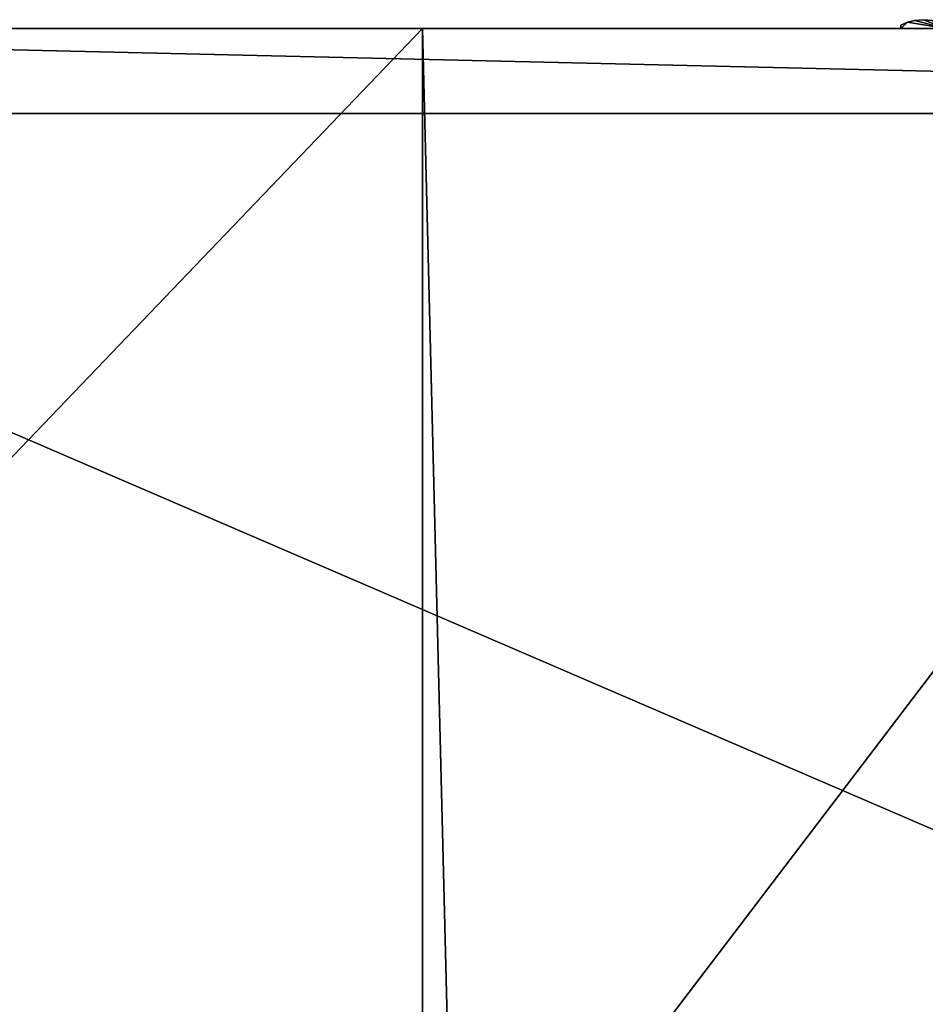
# Model space of a CAD drawing. Extents: x 0 to 48.8, y 0 to 26.9.
# Tile 242 of 256: x 12.7 to 24.4, y 14.2 to 26.9. Entities that reach past the tile are written whole.
import ezdxf

# ---------------------------------------------------------------- set-up
doc = ezdxf.new("R2010")
doc.units = 0
doc.header["$MEASUREMENT"] = 0
doc.layers.get('0').update_dxf_attribs({"linetype": 'CONTINUOUS'})
doc.layers.add('BODY', color=251, linetype='CONTINUOUS')
doc.layers.add('BUMPERS', color=251, linetype='CONTINUOUS')

# ---------------------------------------------------------------- blocks, each defined once
blk = doc.blocks.new('T48IT100NP_TRADECAD_DXF')
at = {"layer": 'BODY', "color": 0}
for p, q in [((0.8004, 26.7622, 81.6652), (17.9504, 26.7622, 81.6652)), ((0.8004, 26.7622, 7.5685), (48.044, 26.7622, 7.5685)), ((0.8004, 26.7622, 81.6652), (17.9504, 26.7622, 81.6652)), ((0.8004, 26.7622, 7.5685), (48.044, 26.7622, 7.5685)), ((17.9504, 26.7622, 81.6652), (17.9505, 8.8751, 81.6652)), ((17.9504, 26.7622, 81.6652), (17.9505, 8.8751, 81.6652)), ((17.9504, 26.7622, 81.6652), (17.9504, 26.7622, 83.6099)), ((17.9504, 26.7622, 83.6099), (17.9505, 6.1789, 83.6099)), ((30.8788, 26.7622, 83.6099), (17.9504, 26.7622, 83.6099)), ((17.9504, 26.7622, 83.6099), (17.9505, 6.1789, 83.6099)), ((30.8788, 26.7622, 83.6099), (17.9504, 26.7622, 83.6099)), ((17.9504, 26.7622, 81.6652), (17.9504, 26.7622, 83.6099)), ((48.044, 25.6657, 7.5685), (0.8004, 25.6657, 7.5685)), ((0.8004, 25.6657, 1.2161), (17.9504, 25.6657, 1.2161)), ((48.044, 25.6657, 7.5685), (0.8004, 25.6657, 7.5685)), ((17.9504, 25.6657, 1.2161), (3.0645, 25.6657, 1.2161)), ((3.0645, 25.6657, 0.7119), (45.479, 25.6657, 0.7119)), ((3.0645, 25.6657, 0.7119), (45.479, 25.6657, 0.7119))]:
    blk.add_line(p, q, dxfattribs=at)
at = {"layer": 'BUMPERS', "color": 0}
for p, q in [((24.132, 26.8065, 44.2701), (24.2175, 26.8431, 44.2701)), ((24.132, 26.8065, 45.058), (24.2175, 26.8431, 45.058)), ((24.132, 26.8065, 45.058), (24.2175, 26.8431, 45.058)), ((24.132, 26.8065, 44.2701), (24.2175, 26.8431, 44.2701)), ((24.2175, 26.8431, 44.2701), (24.3118, 26.8676, 44.2701)), ((24.2175, 26.8431, 45.058), (24.3118, 26.8676, 45.058)), ((24.2175, 26.8431, 45.058), (24.3118, 26.8676, 45.058)), ((24.2175, 26.8431, 44.2701), (24.3118, 26.8676, 44.2701)), ((24.2175, 26.8431, 45.058), (24.2175, 26.8431, 44.2701)), ((24.2175, 26.8431, 45.058), (24.2175, 26.8431, 44.2701)), ((24.3118, 26.8676, 44.2701), (24.4229, 26.8762, 44.2701)), ((24.3118, 26.8676, 45.058), (24.4229, 26.8762, 45.058)), ((24.3118, 26.8676, 45.058), (24.4229, 26.8762, 45.058)), ((24.3118, 26.8676, 44.2701), (24.4229, 26.8762, 44.2701)), ((24.3118, 26.8676, 45.058), (24.3118, 26.8676, 44.2701)), ((24.3118, 26.8676, 45.058), (24.3118, 26.8676, 44.2701)), ((24.4229, 26.8762, 44.2701), (24.5341, 26.8676, 44.2701)), ((24.4229, 26.8762, 45.058), (24.5341, 26.8676, 45.058)), ((24.4229, 26.8762, 45.058), (24.4229, 26.8762, 44.2701)), ((24.4229, 26.8762, 45.058), (24.4229, 26.8762, 44.2701)), ((24.4229, 26.8762, 45.058), (24.5341, 26.8676, 45.058)), ((24.4229, 26.8762, 44.2701), (24.5341, 26.8676, 44.2701)), ((24.1325, 26.7632, 44.2701), (24.132, 26.8065, 44.2701)), ((24.1325, 26.7632, 45.058), (24.132, 26.8065, 45.058)), ((24.132, 26.8065, 45.058), (24.132, 26.8065, 44.2701)), ((24.1325, 26.7632, 44.2701), (24.132, 26.8065, 44.2701)), ((24.1325, 26.7632, 45.058), (24.132, 26.8065, 45.058)), ((24.132, 26.8065, 45.058), (24.132, 26.8065, 44.2701)), ((24.7134, 26.7632, 44.2701), (24.1325, 26.7632, 44.2701)), ((24.1325, 26.7632, 44.2701), (24.1325, 26.7632, 45.058)), ((24.1325, 26.7632, 45.058), (24.7134, 26.7632, 45.058)), ((24.7134, 26.7632, 44.2701), (24.1325, 26.7632, 44.2701)), ((24.1325, 26.7632, 45.058), (24.7134, 26.7632, 45.058)), ((24.1325, 26.7632, 44.2701), (24.1325, 26.7632, 45.058))]:
    blk.add_line(p, q, dxfattribs=at)
at = {"layer": 'BODY', "color": 251}
mesh = blk.add_polyface(dxfattribs=at)
corners = [(17.9504, 26.7622, 81.6652), (0.8004, 8.8751, 81.6652), (0.8004, 26.7622, 81.6652), (17.9505, 8.8751, 81.6652)]
mesh.append_faces([[corners[k] for k in face] for face in [(0, 1, 2), (1, 0, 3)]], dxfattribs={"vtx0": -1, "color": 251})
mesh = blk.add_polyface(dxfattribs=at)
corners = [(30.8788, 26.7622, 83.6099), (17.9504, 26.7622, 81.6652), (30.8788, 26.7622, 81.6652), (17.9504, 26.7622, 83.6099), (48.044, 26.7622, 81.6652), (0.8004, 26.7622, 7.5685), (48.044, 26.7622, 7.5685), (0.8004, 26.7622, 81.6652)]
mesh.append_faces([[corners[k] for k in face] for face in [(1, 0, 3), (4, 5, 6)]], dxfattribs={"vtx0": -1, "color": 251})
mesh.append_faces([[corners[k] for k in face] for face in [(0, 1, 2), (5, 4, 7), (7, 2, 1)]], dxfattribs={"vtx0": -1, "vtx1": -1, "color": 251})
mesh.append_faces([[corners[k] for k in face] for face in [(7, 4, 2)]], dxfattribs={"vtx0": -1, "vtx2": -1, "color": 251})
mesh = blk.add_polyface(dxfattribs=at)
corners = [(48.044, 25.6657, 7.5685), (0.8004, 26.7622, 7.5685), (0.8004, 25.6657, 7.5685), (48.044, 26.7622, 7.5685)]
mesh.append_faces([[corners[k] for k in face] for face in [(0, 1, 2), (1, 0, 3)]], dxfattribs={"vtx0": -1, "color": 251})
mesh = blk.add_polyface(dxfattribs=at)
corners = [(17.9505, 8.8751, 80.6752), (17.9505, 6.1789, 83.6099), (17.9505, 6.1789, 80.6752), (17.9505, 8.8751, 81.6652), (17.9504, 26.7622, 83.6099), (17.9504, 26.7622, 81.6652)]
mesh.append_faces([[corners[k] for k in face] for face in [(0, 1, 2), (4, 3, 5)]], dxfattribs={"vtx0": -1, "color": 251})
mesh.append_faces([[corners[k] for k in face] for face in [(1, 3, 4)]], dxfattribs={"vtx0": -1, "vtx1": -1, "color": 251})
mesh.append_faces([[corners[k] for k in face] for face in [(1, 0, 3)]], dxfattribs={"vtx0": -1, "vtx2": -1, "color": 251})
mesh = blk.add_polyface(dxfattribs=at)
corners = [(17.9504, 26.7622, 83.6099), (18.3591, 10.3263, 83.6099), (17.9505, 6.1789, 83.6099), (30.8788, 26.7622, 83.6099), (30.4702, 10.3263, 83.6099), (30.4702, 6.1789, 83.6099), (30.8788, 6.1789, 83.6099), (18.3591, 6.1789, 83.6099)]
mesh.append_faces([[corners[k] for k in face] for face in [(5, 3, 6)]], dxfattribs={"vtx0": -1, "color": 251})
mesh.append_faces([[corners[k] for k in face] for face in [(0, 1, 2), (1, 3, 4), (4, 3, 5)]], dxfattribs={"vtx0": -1, "vtx1": -1, "color": 251})
mesh.append_faces([[corners[k] for k in face] for face in [(1, 0, 3)]], dxfattribs={"vtx0": -1, "vtx2": -1, "color": 251})
mesh.append_faces([[corners[k] for k in face] for face in [(7, 2, 1)]], dxfattribs={"vtx1": -1, "color": 251})
mesh = blk.add_polyface(dxfattribs=at)
corners = [(0.8004, 6.66, 1.2161), (3.0645, 7.4022, 1.2161), (0.8004, 25.6657, 1.2161), (48.044, 6.66, 1.2161), (45.479, 7.4022, 1.2161), (45.479, 25.6657, 1.2161), (48.044, 25.6657, 1.2161), (3.0645, 25.6657, 1.2161)]
mesh.append_faces([[corners[k] for k in face] for face in [(5, 3, 6)]], dxfattribs={"vtx0": -1, "color": 251})
mesh.append_faces([[corners[k] for k in face] for face in [(0, 1, 2), (1, 3, 4), (4, 3, 5)]], dxfattribs={"vtx0": -1, "vtx1": -1, "color": 251})
mesh.append_faces([[corners[k] for k in face] for face in [(1, 0, 3)]], dxfattribs={"vtx0": -1, "vtx2": -1, "color": 251})
mesh.append_faces([[corners[k] for k in face] for face in [(7, 2, 1)]], dxfattribs={"vtx1": -1, "color": 251})
mesh = blk.add_polyface(dxfattribs=at)
corners = [(48.044, 25.6657, 7.5685), (45.479, 25.6657, 1.2161), (48.044, 25.6657, 1.2161), (17.9504, 25.6657, 1.2161), (12.5052, 25.6657, 2.3483), (3.0645, 25.6657, 1.2161), (0.8004, 25.6657, 1.2161), (12.5052, 25.6657, 3.4239), (10.511, 25.6657, 3.4239), (10.511, 25.6657, 2.3483), (0.8004, 25.6657, 7.5685), (3.0645, 25.6657, 0.7119), (45.479, 25.6657, 0.7119)]
mesh.append_faces([[corners[k] for k in face] for face in [(0, 1, 2), (1, 11, 12)]], dxfattribs={"vtx0": -1, "color": 251})
mesh.append_faces([[corners[k] for k in face] for face in [(5, 4, 6), (4, 0, 7), (7, 0, 8), (6, 9, 10), (9, 6, 4), (10, 8, 0), (11, 1, 5)]], dxfattribs={"vtx0": -1, "vtx1": -1, "color": 251})
mesh.append_faces([[corners[k] for k in face] for face in [(1, 0, 3), (3, 0, 4), (3, 4, 5), (5, 1, 3)]], dxfattribs={"vtx0": -1, "vtx1": -1, "vtx2": -1, "color": 251})
mesh.append_faces([[corners[k] for k in face] for face in [(10, 9, 8)]], dxfattribs={"vtx0": -1, "vtx2": -1, "color": 251})
mesh = blk.add_polyface(dxfattribs=at)
corners = [(45.479, 7.4022, 0.7119), (3.0645, 25.6657, 0.7119), (3.0645, 7.4022, 0.7119), (45.479, 25.6657, 0.7119)]
mesh.append_faces([[corners[k] for k in face] for face in [(0, 1, 2), (1, 0, 3)]], dxfattribs={"vtx0": -1, "color": 251})
at = {"layer": 'BUMPERS', "color": 251}
mesh = blk.add_polyface(dxfattribs=at)
corners = [(24.2175, 26.8431, 44.2701), (24.1325, 26.7632, 44.2701), (24.132, 26.8065, 44.2701), (24.7134, 26.7632, 44.2701), (24.3118, 26.8676, 44.2701), (24.4229, 26.8762, 44.2701), (24.5341, 26.8676, 44.2701), (24.6283, 26.8431, 44.2701), (24.7139, 26.8065, 44.2701)]
mesh.append_faces([[corners[k] for k in face] for face in [(0, 1, 2), (3, 7, 8)]], dxfattribs={"vtx0": -1, "color": 251})
mesh.append_faces([[corners[k] for k in face] for face in [(1, 0, 3)]], dxfattribs={"vtx0": -1, "vtx1": -1, "color": 251})
mesh.append_faces([[corners[k] for k in face] for face in [(3, 0, 4), (3, 4, 5), (3, 5, 6), (3, 6, 7)]], dxfattribs={"vtx0": -1, "vtx2": -1, "color": 251})
mesh = blk.add_polyface(dxfattribs=at)
corners = [(24.1325, 26.7632, 45.058), (24.2175, 26.8431, 45.058), (24.132, 26.8065, 45.058), (24.7134, 26.7632, 45.058), (24.3118, 26.8676, 45.058), (24.4229, 26.8762, 45.058), (24.5341, 26.8676, 45.058), (24.6283, 26.8431, 45.058), (24.7139, 26.8065, 45.058)]
mesh.append_faces([[corners[k] for k in face] for face in [(0, 1, 2), (7, 3, 8)]], dxfattribs={"vtx0": -1, "color": 251})
mesh.append_faces([[corners[k] for k in face] for face in [(1, 3, 4), (4, 3, 5), (5, 3, 6), (6, 3, 7)]], dxfattribs={"vtx0": -1, "vtx1": -1, "color": 251})
mesh.append_faces([[corners[k] for k in face] for face in [(1, 0, 3)]], dxfattribs={"vtx0": -1, "vtx2": -1, "color": 251})
mesh = blk.add_polyface(dxfattribs=at)
corners = [(24.132, 26.8065, 45.058), (24.2175, 26.8431, 44.2701), (24.132, 26.8065, 44.2701), (24.2175, 26.8431, 45.058)]
mesh.append_faces([[corners[k] for k in face] for face in [(0, 1, 2), (1, 0, 3)]], dxfattribs={"vtx0": -1, "color": 251})
mesh = blk.add_polyface(dxfattribs=at)
corners = [(24.2175, 26.8431, 45.058), (24.3118, 26.8676, 44.2701), (24.2175, 26.8431, 44.2701), (24.3118, 26.8676, 45.058)]
mesh.append_faces([[corners[k] for k in face] for face in [(0, 1, 2), (1, 0, 3)]], dxfattribs={"vtx0": -1, "color": 251})
mesh = blk.add_polyface(dxfattribs=at)
corners = [(24.3118, 26.8676, 45.058), (24.4229, 26.8762, 44.2701), (24.3118, 26.8676, 44.2701), (24.4229, 26.8762, 45.058)]
mesh.append_faces([[corners[k] for k in face] for face in [(0, 1, 2), (1, 0, 3)]], dxfattribs={"vtx0": -1, "color": 251})
mesh = blk.add_polyface(dxfattribs=at)
corners = [(24.4229, 26.8762, 45.058), (24.5341, 26.8676, 44.2701), (24.4229, 26.8762, 44.2701), (24.5341, 26.8676, 45.058)]
mesh.append_faces([[corners[k] for k in face] for face in [(0, 1, 2), (1, 0, 3)]], dxfattribs={"vtx0": -1, "color": 251})
mesh = blk.add_polyface(dxfattribs=at)
corners = [(24.132, 26.8065, 45.058), (24.1325, 26.7632, 44.2701), (24.1325, 26.7632, 45.058), (24.132, 26.8065, 44.2701)]
mesh.append_faces([[corners[k] for k in face] for face in [(0, 1, 2), (1, 0, 3)]], dxfattribs={"vtx0": -1, "color": 251})
mesh = blk.add_polyface(dxfattribs=at)
corners = [(24.7134, 26.7632, 45.058), (24.1325, 26.7632, 44.2701), (24.7134, 26.7632, 44.2701), (24.1325, 26.7632, 45.058)]
mesh.append_faces([[corners[k] for k in face] for face in [(0, 1, 2), (1, 0, 3)]], dxfattribs={"vtx0": -1, "color": 251})

msp = doc.modelspace()

# ---------------------------------------------------------------- block references
at = {"color": 0}
msp.add_blockref('T48IT100NP_TRADECAD_DXF', (0, 0), dxfattribs=at)

doc.saveas('drawing.dxf')
